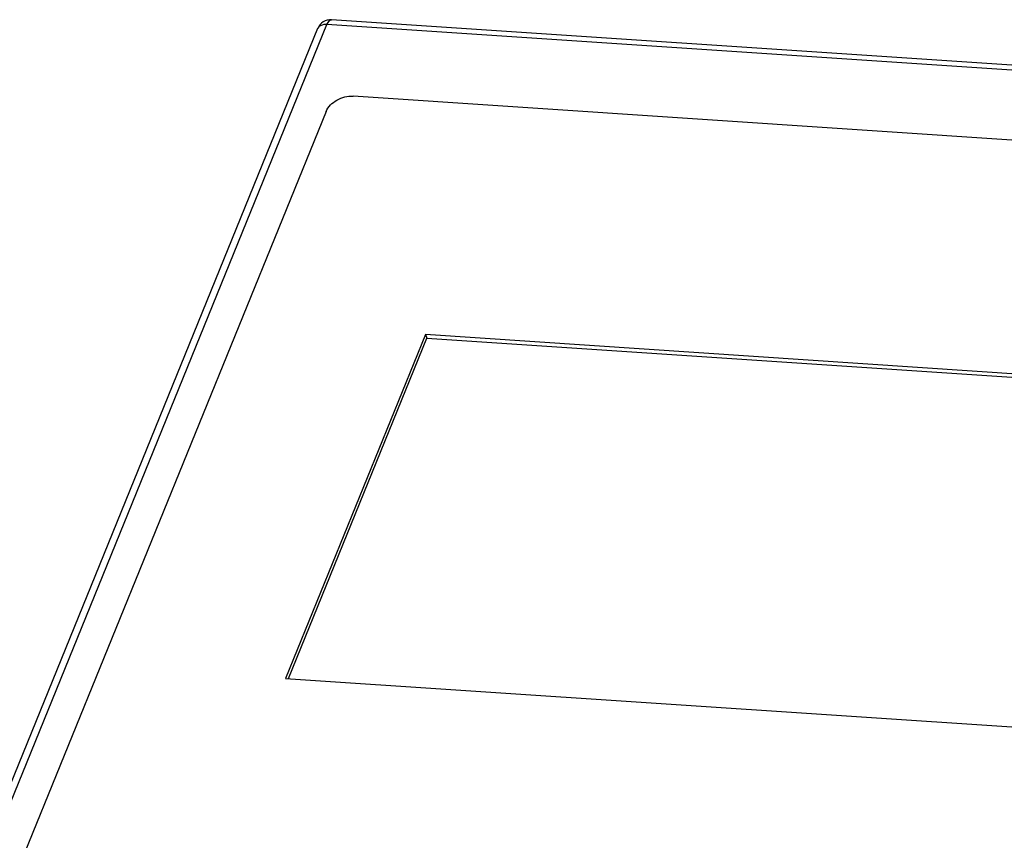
# Model space of a CAD drawing. Header units: millimetres. Extents: x -2787 to 4673, y -54 to 2046.
# Tile 55 of 124: x -459 to -423, y 489 to 519. Entities that reach past the tile are written whole.
import ezdxf

# ---------------------------------------------------------------- set-up
doc = ezdxf.new("R2010")
doc.units = ezdxf.units.MM
doc.header["$LTSCALE"] = 81.675
doc.layers.get('0').update_dxf_attribs({"linetype": 'CONTINUOUS'})

msp = doc.modelspace()

# ---------------------------------------------------------------- linework, layer by layer
at = {"color": 3}
for p, q in [((-469.659, 465.505), (-447.902, 518.993)), ((-403.234, 516.01), (-447.902, 518.993)), ((-403.068, 516.18), (-447.736, 519.163)), ((-469.856, 465.692), (-448.233, 518.853)), ((-406.894, 513.711), (-446.956, 516.386)), ((-447.933, 515.834), (-463.05, 478.668)), ((-444.325, 507.729), (-449.404, 495.241)), ((-449.3, 495.234), (-444.272, 507.597)), ((-444.325, 507.729), (-444.272, 507.597)), ((-416.243, 505.853), (-444.325, 507.729)), ((-444.272, 507.597), (-416.294, 505.729)), ((-449.404, 495.241), (-421.323, 493.366))]:
    msp.add_line(p, q, dxfattribs=at)
msp.add_arc((-447.77, 518.664), 0.5, 86.2057, 157.8655, dxfattribs=at)
for points, knots in [([(-447.902, 518.993), (-447.94, 518.995), (-448.06, 518.995), (-448.201, 518.932), (-448.233, 518.853)], [0, 0, 0, 0, 0.308822, 1, 1, 1, 1]), ([(-447.902, 518.993), (-447.891, 519.018), (-447.859, 519.088), (-447.79, 519.167), (-447.736, 519.163)], [0, 0, 0, 0, 0.337962, 1, 1, 1, 1]), ([(-447.933, 515.834), (-447.862, 516.008), (-447.556, 516.299), (-447.158, 516.4), (-446.956, 516.386)], [0, 0, 0, 0, 0.482343, 1, 1, 1, 1])]:
    msp.add_open_spline(points, degree=3, knots=knots, dxfattribs=at)

doc.saveas('drawing.dxf')
